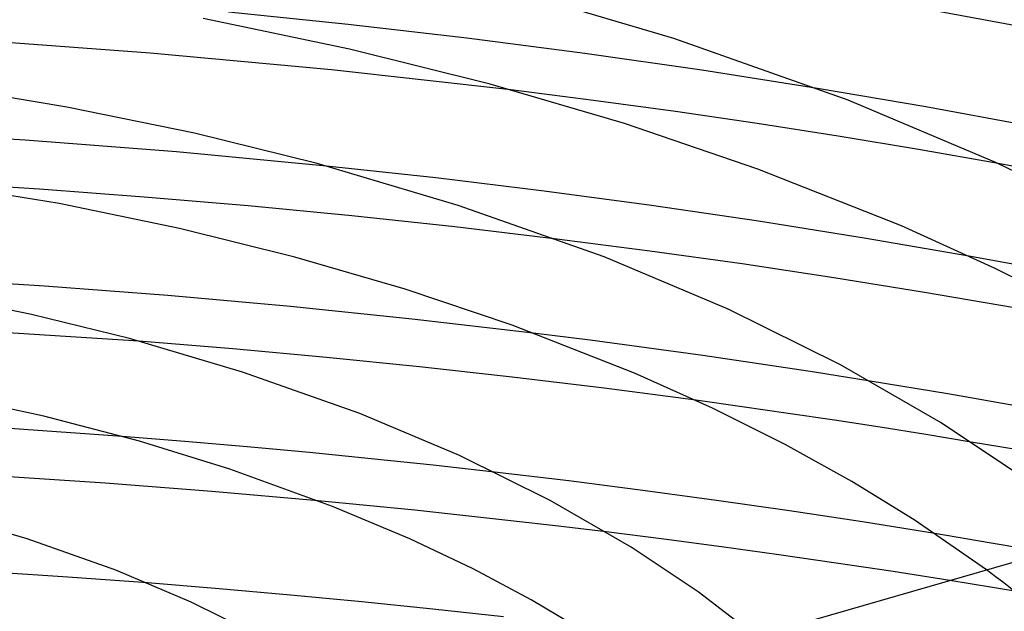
# Model space of a CAD drawing. Header units: millimetres. Extents: x -273 to 273, y -156 to 255.
# Tile 67 of 98: x 27 to 68, y 191 to 216. Entities that reach past the tile are written whole.
import ezdxf

# ---------------------------------------------------------------- set-up
doc = ezdxf.new("R2010")
doc.units = ezdxf.units.MM
doc.layers.add('HIDDEN', color=7, linetype='Continuous')
doc.layers.add('THICK', color=7, linetype='Continuous')

msp = doc.modelspace()

# ---------------------------------------------------------------- linework, layer by layer
at = {"layer": 'HIDDEN'}
for p, q in [((40.76, 215.543), (35.797, 216.047)), ((45.696, 214.974), (40.76, 215.543)), ((50.591, 214.342), (45.696, 214.974)), ((55.442, 213.647), (50.591, 214.342)), ((60.252, 212.889), (55.442, 213.647)), ((50.944, 212.387), (47.52, 212.823)), ((54.354, 211.921), (50.944, 212.387)), ((57.745, 211.426), (54.354, 211.921)), ((61.11, 210.902), (57.745, 211.426)), ((27.347, 210.74), (21.031, 211.13)), ((33.629, 210.25), (27.347, 210.74)), ((64.442, 210.351), (61.11, 210.902)), ((39.869, 209.66), (33.629, 210.25)), ((67.75, 209.771), (64.442, 210.351)), ((27.951, 208.698), (23.605, 208.973)), ((32.286, 208.376), (27.951, 208.698)), ((36.61, 208.007), (32.286, 208.376)), ((40.914, 207.593), (36.61, 208.007)), ((45.189, 207.134), (40.914, 207.593)), ((49.433, 206.631), (45.189, 207.134)), ((68.742, 205.523), (66.54, 205.924)), ((32.07, 202.39), (21.441, 203.072)), ((50.804, 202.425), (48.448, 202.722)), ((53.149, 202.114), (50.804, 202.425)), ((55.483, 201.79), (53.149, 202.114)), ((57.811, 201.452), (55.483, 201.79)), ((60.131, 201.099), (57.811, 201.452)), ((62.441, 200.734), (60.131, 201.099)), ((57.121, 199.666), (55.197, 199.932)), ((59.039, 199.39), (57.121, 199.666)), ((60.951, 199.105), (59.039, 199.39)), ((62.854, 198.812), (60.951, 199.105)), ((64.749, 198.511), (62.854, 198.812)), ((33.977, 198.225), (31.381, 198.431)), ((66.633, 198.201), (64.749, 198.511)), ((36.567, 198.002), (33.977, 198.225)), ((39.15, 197.763), (36.567, 198.002)), ((41.722, 197.509), (39.15, 197.763)), ((44.285, 197.238), (41.722, 197.509)), ((46.843, 196.951), (44.285, 197.238)), ((41.521, 195.565), (39.512, 195.758)), ((43.525, 195.364), (41.521, 195.565)), ((45.523, 195.153), (43.525, 195.364)), ((47.513, 194.933), (45.523, 195.153)), ((49.497, 194.704), (47.513, 194.933)), ((51.475, 194.466), (49.497, 194.704)), ((67.372, 194.02), (65.127, 194.396)), ((69.604, 193.631), (67.372, 194.02)), ((29.128, 192.586), (25.821, 192.801)), ((32.426, 192.346), (29.128, 192.586)), ((67.627, 192.617), (67.267, 192.886)), ((67.982, 192.346), (67.627, 192.617)), ((67.44, 192.173), (65.747, 192.448)), ((69.124, 191.892), (67.44, 192.173)), ((68.332, 192.073), (67.982, 192.346))]:
    msp.add_line(p, q, dxfattribs=at)
at = {"layer": 'THICK'}
for p, q in [((54.291, 214.957), (47.254, 217.042)), ((70.2, 215.171), (63.919, 216.325)), ((40.817, 214.519), (34.737, 215.791)), ((32.535, 214.356), (24.955, 214.908)), ((61.53, 212.4), (54.291, 214.957)), ((40.072, 213.66), (32.535, 214.356)), ((46.661, 213.059), (40.817, 214.519)), ((47.52, 212.823), (40.072, 213.66)), ((29.086, 212.109), (23.631, 213.017)), ((52.231, 211.428), (46.661, 213.059)), ((64.745, 212.118), (60.252, 212.889)), ((67.688, 209.799), (61.53, 212.4)), ((34.377, 211.022), (29.086, 212.109)), ((69.199, 211.291), (64.745, 212.118)), ((57.766, 209.537), (52.231, 211.428)), ((39.468, 209.768), (34.377, 211.022)), ((45.336, 208.029), (39.468, 209.768)), ((73.268, 207.038), (67.688, 209.799)), ((71.683, 209.038), (67.75, 209.771)), ((44.397, 209.166), (39.869, 209.66)), ((63.743, 207.174), (57.766, 209.537)), ((28.765, 208.1), (22.471, 209.142)), ((48.901, 208.619), (44.397, 209.166)), ((53.364, 208.022), (48.901, 208.619)), ((33.753, 207.062), (28.765, 208.1)), ((51.39, 205.892), (45.336, 208.029)), ((57.798, 207.372), (53.364, 208.022)), ((62.195, 206.672), (57.798, 207.372)), ((38.552, 205.872), (33.753, 207.062)), ((67.662, 205.394), (63.743, 207.174)), ((53.285, 206.132), (49.433, 206.631)), ((66.54, 205.924), (62.195, 206.672)), ((57.119, 205.596), (53.285, 206.132)), ((43.13, 204.544), (38.552, 205.872)), ((56.54, 203.717), (51.39, 205.892)), ((60.925, 205.024), (57.119, 205.596)), ((71.297, 203.556), (67.662, 205.394)), ((28.153, 204.674), (23.015, 205.001)), ((64.696, 204.417), (60.925, 205.024)), ((33.269, 204.283), (28.153, 204.674)), ((47.572, 203.048), (43.13, 204.544)), ((27.613, 203.497), (23.387, 204.367)), ((38.362, 203.826), (33.269, 204.283)), ((68.428, 203.777), (64.696, 204.417)), ((43.418, 203.306), (38.362, 203.826)), ((61.208, 201.408), (56.54, 203.717)), ((31.681, 202.495), (27.613, 203.497)), ((48.448, 202.722), (43.418, 203.306)), ((52.651, 201.061), (47.572, 203.048)), ((36.381, 201.102), (31.681, 202.495)), ((35.971, 202.07), (32.07, 202.39)), ((39.858, 201.713), (35.971, 202.07)), ((43.725, 201.321), (39.858, 201.713)), ((47.568, 200.894), (43.725, 201.321)), ((65.381, 199), (61.208, 201.408)), ((41.25, 199.384), (36.381, 201.102)), ((51.388, 200.432), (47.568, 200.894)), ((55.894, 199.606), (52.651, 201.061)), ((55.197, 199.932), (51.388, 200.432)), ((65.668, 200.197), (62.441, 200.734)), ((28.127, 199.27), (23.985, 200.178)), ((68.87, 199.635), (65.668, 200.197)), ((58.905, 198.101), (55.894, 199.606)), ((32.091, 198.232), (28.127, 199.27)), ((45.391, 197.635), (41.25, 199.384)), ((31.381, 198.431), (26.52, 198.772)), ((68.929, 196.627), (65.381, 199)), ((35.847, 197.077), (32.091, 198.232)), ((61.678, 196.563), (58.905, 198.101)), ((68.587, 197.87), (66.633, 198.201)), ((49.148, 195.777), (45.391, 197.635)), ((40.112, 195.525), (35.847, 197.077)), ((30.673, 196.488), (26.238, 196.783)), ((49.93, 196.582), (46.843, 196.951)), ((35.099, 196.146), (30.673, 196.488)), ((53.001, 196.191), (49.93, 196.582)), ((64.268, 194.967), (61.678, 196.563)), ((39.512, 195.758), (35.099, 196.146)), ((56.053, 195.777), (53.001, 196.191)), ((43.323, 194.182), (40.112, 195.525)), ((52.519, 193.832), (49.148, 195.777)), ((59.092, 195.339), (56.053, 195.777)), ((27.426, 194.175), (23.895, 195.221)), ((62.119, 194.879), (59.092, 195.339)), ((65.127, 194.396), (62.119, 194.879)), ((67.267, 192.886), (64.268, 194.967)), ((53.873, 194.163), (51.475, 194.466)), ((31.11, 192.875), (27.426, 194.175)), ((45.946, 192.933), (43.323, 194.182)), ((55.295, 191.98), (52.519, 193.832)), ((56.265, 193.847), (53.873, 194.163)), ((58.651, 193.517), (56.265, 193.847)), ((69.806, 193.619), (57.674, 190.117)), ((61.028, 193.173), (58.651, 193.517)), ((63.394, 192.817), (61.028, 193.173)), ((34.242, 191.553), (31.11, 192.875)), ((48.358, 191.648), (45.946, 192.933)), ((65.747, 192.448), (63.394, 192.817)), ((35.404, 192.107), (32.426, 192.346)), ((38.374, 191.846), (35.404, 192.107)), ((41.332, 191.565), (38.374, 191.846)), ((57.707, 190.127), (55.295, 191.98)), ((37.088, 190.147), (34.242, 191.553)), ((44.278, 191.264), (41.332, 191.565)), ((50.55, 190.346), (48.358, 191.648)), ((47.215, 190.941), (44.278, 191.264))]:
    msp.add_line(p, q, dxfattribs=at)

doc.saveas('drawing.dxf')
